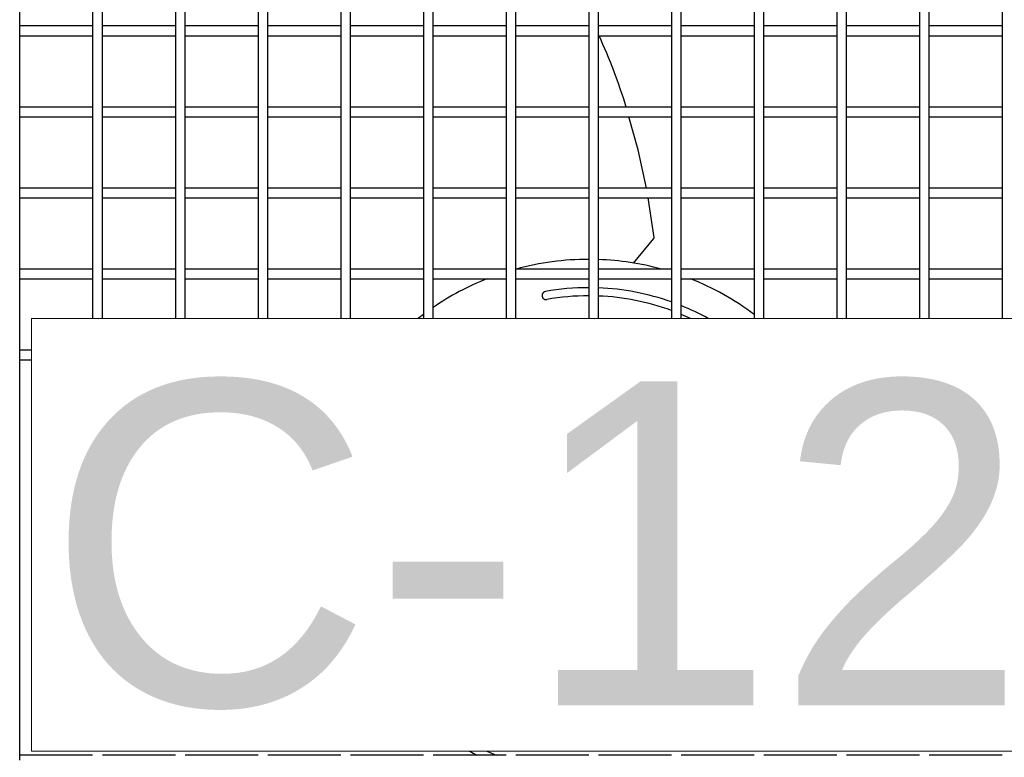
# Model space of a CAD drawing. Header units: millimetres. Extents: x 4 to 3534, y 14 to 98.
# Tile 60 of 161: x 18.506 to 18.81, y 60.321 to 60.549. Entities that reach past the tile are written whole.
import ezdxf

# ---------------------------------------------------------------- set-up
doc = ezdxf.new("R2010")
doc.units = ezdxf.units.MM
doc.header["$MEASUREMENT"] = 0
for name, color, linetype in [('ARQ - EQUIPO CONDENSADORA', 2, 'Continuous'), ('ARQ-TEXTO4', 4, 'Continuous'), ('TEXTO - CAP BTU', 1, 'Continuous')]:
    doc.layers.add(name, color=color, linetype=linetype)
doc.styles.add('Arial', font='arial.ttf')

msp = doc.modelspace()

# ---------------------------------------------------------------- linework, layer by layer
at = {"layer": 'ARQ - EQUIPO CONDENSADORA', "color": 7, "linetype": 'Continuous'}
for p, q in [((18.50610317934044, 60.54517799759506), (18.50610317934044, 60.57017799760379)), ((18.5286031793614, 60.5701785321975), (18.5286031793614, 60.54517853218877)), ((18.53160317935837, 60.54517799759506), (18.53160317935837, 60.57017799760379)), ((18.55410317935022, 60.5701785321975), (18.55410317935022, 60.54517853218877)), ((18.55710317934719, 60.54517799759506), (18.55710317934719, 60.57017799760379)), ((18.57960317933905, 60.5701785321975), (18.57960317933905, 60.54517853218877)), ((18.58260317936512, 60.54517799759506), (18.58260317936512, 60.57017799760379)), ((18.60510317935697, 60.5701785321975), (18.60510317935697, 60.54517853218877)), ((18.60810317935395, 60.54517799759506), (18.60810317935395, 60.57017799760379)), ((18.6306031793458, 60.5701785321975), (18.6306031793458, 60.54517853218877)), ((18.63360317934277, 60.54517799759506), (18.63360317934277, 60.57017799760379)), ((18.65610317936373, 60.5701785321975), (18.65610317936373, 60.54517853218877)), ((18.6591031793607, 60.54517799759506), (18.6591031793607, 60.57017799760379)), ((18.68160317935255, 60.5701785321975), (18.68160317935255, 60.54517853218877)), ((18.68460317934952, 60.54517799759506), (18.68460317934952, 60.57017799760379)), ((18.70710317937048, 60.5701785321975), (18.70710317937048, 60.54517853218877)), ((18.71010317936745, 60.54517799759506), (18.71010317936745, 60.57017799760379)), ((18.7326031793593, 60.5701785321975), (18.7326031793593, 60.54517853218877)), ((18.73560317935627, 60.54517799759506), (18.73560317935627, 60.57017799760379)), ((18.75810317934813, 60.5701785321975), (18.75810317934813, 60.54517853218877)), ((18.7611031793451, 60.54517799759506), (18.7611031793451, 60.57017799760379)), ((18.78360317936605, 60.5701785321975), (18.78360317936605, 60.54517853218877)), ((18.78660317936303, 60.54517799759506), (18.78660317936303, 60.57017799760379)), ((18.80910317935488, 60.5701785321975), (18.80910317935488, 60.54517853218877)), ((18.5286031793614, 60.5466779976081), (18.50610317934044, 60.5466779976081)), ((18.50610317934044, 60.52017799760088), (18.50610317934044, 60.54517799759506)), ((18.5286031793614, 60.54517853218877), (18.5286031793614, 60.52017853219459)), ((18.55410317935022, 60.5466779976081), (18.53160317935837, 60.5466779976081)), ((18.53160317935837, 60.52017799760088), (18.53160317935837, 60.54517799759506)), ((18.55410317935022, 60.54517853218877), (18.55410317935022, 60.52017853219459)), ((18.57960317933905, 60.5466779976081), (18.55710317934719, 60.5466779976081)), ((18.55710317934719, 60.52017799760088), (18.55710317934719, 60.54517799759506)), ((18.57960317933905, 60.54517853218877), (18.57960317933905, 60.52017853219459)), ((18.60510317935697, 60.5466779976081), (18.58260317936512, 60.5466779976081)), ((18.58260317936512, 60.52017799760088), (18.58260317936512, 60.54517799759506)), ((18.60510317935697, 60.54517853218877), (18.60510317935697, 60.52017853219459)), ((18.6306031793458, 60.5466779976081), (18.60810317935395, 60.5466779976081)), ((18.60810317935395, 60.52017799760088), (18.60810317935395, 60.54517799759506)), ((18.6306031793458, 60.54517853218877), (18.6306031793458, 60.52017853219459)), ((18.65610317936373, 60.5466779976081), (18.63360317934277, 60.5466779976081)), ((18.63360317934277, 60.52017799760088), (18.63360317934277, 60.54517799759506)), ((18.65610317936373, 60.54517853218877), (18.65610317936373, 60.52017853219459)), ((18.68160317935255, 60.5466779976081), (18.6591031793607, 60.5466779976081)), ((18.6591031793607, 60.52017799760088), (18.6591031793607, 60.54517799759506)), ((18.68160317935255, 60.54517853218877), (18.68160317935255, 60.52017853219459)), ((18.70710317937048, 60.5466779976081), (18.68460317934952, 60.5466779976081)), ((18.68460317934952, 60.52017799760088), (18.68460317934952, 60.54517799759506)), ((18.70710317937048, 60.54517853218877), (18.70710317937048, 60.52017853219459)), ((18.7326031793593, 60.5466779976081), (18.71010317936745, 60.5466779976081)), ((18.71010317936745, 60.52017799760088), (18.71010317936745, 60.54517799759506)), ((18.7326031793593, 60.54517853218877), (18.7326031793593, 60.52017853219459)), ((18.75810317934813, 60.5466779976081), (18.73560317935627, 60.5466779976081)), ((18.73560317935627, 60.52017799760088), (18.73560317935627, 60.54517799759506)), ((18.75810317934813, 60.54517853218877), (18.75810317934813, 60.52017853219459)), ((18.78360317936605, 60.5466779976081), (18.7611031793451, 60.5466779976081)), ((18.7611031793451, 60.52017799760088), (18.7611031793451, 60.54517799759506)), ((18.78360317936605, 60.54517853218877), (18.78360317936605, 60.52017853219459)), ((18.80910317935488, 60.5466779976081), (18.78660317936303, 60.5466779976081)), ((18.78660317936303, 60.52017799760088), (18.78660317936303, 60.54517799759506)), ((18.80910317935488, 60.54517853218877), (18.80910317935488, 60.52017853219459)), ((18.50610317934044, 60.54367799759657), (18.5286031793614, 60.54367799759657)), ((18.53160317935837, 60.54367799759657), (18.55410317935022, 60.54367799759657)), ((18.55710317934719, 60.54367799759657), (18.57960317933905, 60.54367799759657)), ((18.58260317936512, 60.54367799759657), (18.60510317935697, 60.54367799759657)), ((18.60810317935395, 60.54367799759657), (18.6306031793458, 60.54367799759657)), ((18.63360317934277, 60.54367799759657), (18.65610317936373, 60.54367799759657)), ((18.6591031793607, 60.54367799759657), (18.68160317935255, 60.54367799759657)), ((18.68460317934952, 60.54367799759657), (18.70710317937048, 60.54367799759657)), ((18.71010317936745, 60.54367799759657), (18.7326031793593, 60.54367799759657)), ((18.73560317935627, 60.54367799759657), (18.75810317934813, 60.54367799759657)), ((18.7611031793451, 60.54367799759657), (18.78360317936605, 60.54367799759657)), ((18.78660317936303, 60.54367799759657), (18.80910317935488, 60.54367799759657)), ((18.5286031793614, 60.52167799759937), (18.50610317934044, 60.52167799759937)), ((18.55410317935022, 60.52167799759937), (18.53160317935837, 60.52167799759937)), ((18.57960317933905, 60.52167799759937), (18.55710317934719, 60.52167799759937)), ((18.60510317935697, 60.52167799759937), (18.58260317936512, 60.52167799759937)), ((18.6306031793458, 60.52167799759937), (18.60810317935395, 60.52167799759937)), ((18.65610317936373, 60.52167799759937), (18.63360317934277, 60.52167799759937)), ((18.68160317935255, 60.52167799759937), (18.6591031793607, 60.52167799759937)), ((18.70710317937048, 60.52167799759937), (18.68460317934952, 60.52167799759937)), ((18.7326031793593, 60.52167799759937), (18.71010317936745, 60.52167799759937)), ((18.75810317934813, 60.52167799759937), (18.73560317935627, 60.52167799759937)), ((18.78360317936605, 60.52167799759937), (18.7611031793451, 60.52167799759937)), ((18.80910317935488, 60.52167799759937), (18.78660317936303, 60.52167799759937)), ((18.50610317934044, 60.4951779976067), (18.50610317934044, 60.52017799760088)), ((18.50610317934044, 60.5186779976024), (18.5286031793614, 60.5186779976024)), ((18.5286031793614, 60.52017853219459), (18.5286031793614, 60.49517853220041)), ((18.53160317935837, 60.4951779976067), (18.53160317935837, 60.52017799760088)), ((18.53160317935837, 60.5186779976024), (18.55410317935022, 60.5186779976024)), ((18.55410317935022, 60.52017853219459), (18.55410317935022, 60.49517853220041)), ((18.55710317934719, 60.4951779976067), (18.55710317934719, 60.52017799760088)), ((18.55710317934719, 60.5186779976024), (18.57960317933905, 60.5186779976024)), ((18.57960317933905, 60.52017853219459), (18.57960317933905, 60.49517853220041)), ((18.58260317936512, 60.4951779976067), (18.58260317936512, 60.52017799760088)), ((18.58260317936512, 60.5186779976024), (18.60510317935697, 60.5186779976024)), ((18.60510317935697, 60.52017853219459), (18.60510317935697, 60.49517853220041)), ((18.60810317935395, 60.4951779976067), (18.60810317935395, 60.52017799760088)), ((18.60810317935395, 60.5186779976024), (18.6306031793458, 60.5186779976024)), ((18.6306031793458, 60.52017853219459), (18.6306031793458, 60.49517853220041)), ((18.63360317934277, 60.4951779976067), (18.63360317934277, 60.52017799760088)), ((18.63360317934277, 60.5186779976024), (18.65610317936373, 60.5186779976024)), ((18.65610317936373, 60.52017853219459), (18.65610317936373, 60.49517853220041)), ((18.6591031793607, 60.4951779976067), (18.6591031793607, 60.52017799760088)), ((18.6591031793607, 60.5186779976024), (18.68160317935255, 60.5186779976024)), ((18.68160317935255, 60.52017853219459), (18.68160317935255, 60.49517853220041)), ((18.68460317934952, 60.4951779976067), (18.68460317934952, 60.52017799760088)), ((18.68460317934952, 60.5186779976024), (18.70710317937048, 60.5186779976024)), ((18.69688105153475, 60.50844623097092), (18.69400280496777, 60.5186779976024)), ((18.70710317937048, 60.52017853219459), (18.70710317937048, 60.49517853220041)), ((18.71010317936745, 60.4951779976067), (18.71010317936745, 60.52017799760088)), ((18.71010317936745, 60.5186779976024), (18.7326031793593, 60.5186779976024)), ((18.7326031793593, 60.52017853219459), (18.7326031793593, 60.49517853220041)), ((18.73560317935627, 60.4951779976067), (18.73560317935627, 60.52017799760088)), ((18.73560317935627, 60.5186779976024), (18.75810317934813, 60.5186779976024)), ((18.75810317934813, 60.52017853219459), (18.75810317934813, 60.49517853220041)), ((18.7611031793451, 60.4951779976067), (18.7611031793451, 60.52017799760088)), ((18.7611031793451, 60.5186779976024), (18.78360317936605, 60.5186779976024)), ((18.78360317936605, 60.52017853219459), (18.78360317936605, 60.49517853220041)), ((18.78660317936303, 60.4951779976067), (18.78660317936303, 60.52017799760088)), ((18.78660317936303, 60.5186779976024), (18.80910317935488, 60.5186779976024)), ((18.80910317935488, 60.52017853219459), (18.80910317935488, 60.49517853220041)), ((18.69939445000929, 60.49667799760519), (18.69688105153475, 60.50844623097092)), ((18.5286031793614, 60.49667799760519), (18.50610317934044, 60.49667799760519)), ((18.55410317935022, 60.49667799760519), (18.53160317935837, 60.49667799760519)), ((18.57960317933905, 60.49667799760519), (18.55710317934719, 60.49667799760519)), ((18.60510317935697, 60.49667799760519), (18.58260317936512, 60.49667799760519)), ((18.6306031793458, 60.49667799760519), (18.60810317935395, 60.49667799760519)), ((18.65610317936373, 60.49667799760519), (18.63360317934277, 60.49667799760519)), ((18.68160317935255, 60.49667799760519), (18.6591031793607, 60.49667799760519)), ((18.70710317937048, 60.49667799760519), (18.68460317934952, 60.49667799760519)), ((18.7326031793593, 60.49667799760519), (18.71010317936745, 60.49667799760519)), ((18.75810317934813, 60.49667799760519), (18.73560317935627, 60.49667799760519)), ((18.78360317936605, 60.49667799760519), (18.7611031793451, 60.49667799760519)), ((18.80910317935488, 60.49667799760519), (18.78660317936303, 60.49667799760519)), ((18.50610317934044, 60.47017799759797), (18.50610317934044, 60.4951779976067)), ((18.50610317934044, 60.49367799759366), (18.5286031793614, 60.49367799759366)), ((18.5286031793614, 60.49517853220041), (18.5286031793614, 60.47017853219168)), ((18.53160317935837, 60.47017799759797), (18.53160317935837, 60.4951779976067)), ((18.53160317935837, 60.49367799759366), (18.55410317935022, 60.49367799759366)), ((18.55410317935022, 60.49517853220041), (18.55410317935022, 60.47017853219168)), ((18.55710317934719, 60.47017799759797), (18.55710317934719, 60.4951779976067)), ((18.55710317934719, 60.49367799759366), (18.57960317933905, 60.49367799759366)), ((18.57960317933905, 60.49517853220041), (18.57960317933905, 60.47017853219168)), ((18.58260317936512, 60.47017799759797), (18.58260317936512, 60.4951779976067)), ((18.58260317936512, 60.49367799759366), (18.60510317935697, 60.49367799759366)), ((18.60510317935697, 60.49517853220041), (18.60510317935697, 60.47017853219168)), ((18.60810317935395, 60.47017799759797), (18.60810317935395, 60.4951779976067)), ((18.60810317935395, 60.49367799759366), (18.6306031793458, 60.49367799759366)), ((18.6306031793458, 60.49517853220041), (18.6306031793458, 60.47017853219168)), ((18.63360317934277, 60.47017799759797), (18.63360317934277, 60.4951779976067)), ((18.63360317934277, 60.49367799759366), (18.65610317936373, 60.49367799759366)), ((18.65610317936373, 60.49517853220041), (18.65610317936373, 60.47017853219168)), ((18.6591031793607, 60.47017799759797), (18.6591031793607, 60.4951779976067)), ((18.6591031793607, 60.49367799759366), (18.68160317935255, 60.49367799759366)), ((18.68160317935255, 60.49517853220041), (18.68160317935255, 60.47017853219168)), ((18.68460317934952, 60.47017799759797), (18.68460317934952, 60.4951779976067)), ((18.68460317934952, 60.49367799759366), (18.70710317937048, 60.49367799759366)), ((18.70175527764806, 60.48142841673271), (18.69995040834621, 60.49367799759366)), ((18.70710317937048, 60.49517853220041), (18.70710317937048, 60.47017853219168)), ((18.71010317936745, 60.47017799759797), (18.71010317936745, 60.4951779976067)), ((18.71010317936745, 60.49367799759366), (18.7326031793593, 60.49367799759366)), ((18.7326031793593, 60.49517853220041), (18.7326031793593, 60.47017853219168)), ((18.73560317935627, 60.47017799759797), (18.73560317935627, 60.4951779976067)), ((18.73560317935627, 60.49367799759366), (18.75810317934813, 60.49367799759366)), ((18.75810317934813, 60.49517853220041), (18.75810317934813, 60.47017853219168)), ((18.7611031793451, 60.47017799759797), (18.7611031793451, 60.4951779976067)), ((18.7611031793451, 60.49367799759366), (18.78360317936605, 60.49367799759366)), ((18.78360317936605, 60.49517853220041), (18.78360317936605, 60.47017853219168)), ((18.78660317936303, 60.47017799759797), (18.78660317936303, 60.4951779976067)), ((18.78660317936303, 60.49367799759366), (18.80910317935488, 60.49367799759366)), ((18.80910317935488, 60.49517853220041), (18.80910317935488, 60.47017853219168)), ((18.69543048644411, 60.47354494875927), (18.70167573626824, 60.48115847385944)), ((18.5286031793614, 60.47167799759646), (18.50610317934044, 60.47167799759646)), ((18.50610317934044, 60.44517799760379), (18.50610317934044, 60.47017799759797)), ((18.5286031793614, 60.47017853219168), (18.5286031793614, 60.4564125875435)), ((18.55410317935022, 60.47167799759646), (18.53160317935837, 60.47167799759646)), ((18.53160317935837, 60.4564125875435), (18.53160317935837, 60.47017799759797)), ((18.55410317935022, 60.47017853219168), (18.55410317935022, 60.4564125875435)), ((18.57960317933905, 60.47167799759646), (18.55710317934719, 60.47167799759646)), ((18.55710317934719, 60.4564125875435), (18.55710317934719, 60.47017799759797)), ((18.57960317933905, 60.47017853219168), (18.57960317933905, 60.4564125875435)), ((18.60510317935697, 60.47167799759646), (18.58260317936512, 60.47167799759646)), ((18.58260317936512, 60.4564125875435), (18.58260317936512, 60.47017799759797)), ((18.60510317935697, 60.47017853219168), (18.60510317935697, 60.4564125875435)), ((18.6306031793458, 60.47167799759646), (18.60810317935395, 60.47167799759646)), ((18.60810317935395, 60.4564125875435), (18.60810317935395, 60.47017799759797)), ((18.6306031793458, 60.47017853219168), (18.6306031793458, 60.4564125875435)), ((18.65610317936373, 60.47167799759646), (18.63360317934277, 60.47167799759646)), ((18.63360317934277, 60.4564125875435), (18.63360317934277, 60.47017799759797)), ((18.65610317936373, 60.47017853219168), (18.65610317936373, 60.4564125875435)), ((18.68160317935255, 60.47167799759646), (18.6591031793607, 60.47167799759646)), ((18.6591031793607, 60.4564125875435), (18.6591031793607, 60.47017799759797)), ((18.68160317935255, 60.47017853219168), (18.68160317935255, 60.4564125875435)), ((18.70710317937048, 60.47167799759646), (18.68460317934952, 60.47167799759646)), ((18.68460317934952, 60.4564125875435), (18.68460317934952, 60.47017799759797)), ((18.70710317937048, 60.47017853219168), (18.70710317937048, 60.4564125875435)), ((18.7326031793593, 60.47167799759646), (18.71010317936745, 60.47167799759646)), ((18.71010317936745, 60.4564125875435), (18.71010317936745, 60.47017799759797)), ((18.7326031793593, 60.47017853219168), (18.7326031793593, 60.4564125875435)), ((18.75810317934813, 60.47167799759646), (18.73560317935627, 60.47167799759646)), ((18.73560317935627, 60.4564125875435), (18.73560317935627, 60.47017799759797)), ((18.75810317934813, 60.47017853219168), (18.75810317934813, 60.4564125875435)), ((18.78360317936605, 60.47167799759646), (18.7611031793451, 60.47167799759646)), ((18.7611031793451, 60.4564125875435), (18.7611031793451, 60.47017799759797)), ((18.78360317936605, 60.47017853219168), (18.78360317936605, 60.4564125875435)), ((18.80910317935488, 60.47167799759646), (18.78660317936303, 60.47167799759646)), ((18.78660317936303, 60.4564125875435), (18.78660317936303, 60.47017799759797)), ((18.80910317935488, 60.47017853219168), (18.80910317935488, 60.4564125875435)), ((18.50610317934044, 60.46867799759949), (18.5286031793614, 60.46867799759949)), ((18.53160317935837, 60.46867799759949), (18.55410317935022, 60.46867799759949)), ((18.55710317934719, 60.46867799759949), (18.57960317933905, 60.46867799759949)), ((18.58260317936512, 60.46867799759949), (18.60510317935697, 60.46867799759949)), ((18.60810317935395, 60.46867799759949), (18.6306031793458, 60.46867799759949)), ((18.63360317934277, 60.46867799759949), (18.65610317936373, 60.46867799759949)), ((18.6591031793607, 60.46867799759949), (18.68160317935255, 60.46867799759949)), ((18.68460317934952, 60.46867799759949), (18.70710317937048, 60.46867799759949)), ((18.71010317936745, 60.46867799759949), (18.7326031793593, 60.46867799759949)), ((18.73560317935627, 60.46867799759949), (18.75810317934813, 60.46867799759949)), ((18.7611031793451, 60.46867799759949), (18.78360317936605, 60.46867799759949)), ((18.78660317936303, 60.46867799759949), (18.80910317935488, 60.46867799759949)), ((18.50978867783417, 60.44667799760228), (18.50610317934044, 60.44667799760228)), ((18.50610317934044, 60.42017799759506), (18.50610317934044, 60.44517799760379)), ((18.50610317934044, 60.44367799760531), (18.50978867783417, 60.44367799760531)), ((18.50610317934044, 60.39517799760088), (18.50610317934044, 60.42017799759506)), ((18.50610317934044, 60.37017799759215), (18.50610317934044, 60.39517799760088)), ((18.50610317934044, 60.34517799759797), (18.50610317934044, 60.37017799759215)), ((18.50610317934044, 60.32017799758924), (18.50610317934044, 60.34517799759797)), ((18.5286031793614, 60.32167799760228), (18.50610317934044, 60.32167799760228)), ((18.55410317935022, 60.32167799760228), (18.53160317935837, 60.32167799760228)), ((18.57960317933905, 60.32167799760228), (18.55710317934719, 60.32167799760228)), ((18.60510317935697, 60.32167799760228), (18.58260317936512, 60.32167799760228)), ((18.63060284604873, 60.32167799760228), (18.60810317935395, 60.32167799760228)), ((18.65610317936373, 60.32167799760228), (18.63360317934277, 60.32167799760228)), ((18.68160317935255, 60.32167799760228), (18.6591031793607, 60.32167799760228)), ((18.70710317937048, 60.32167799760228), (18.68460317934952, 60.32167799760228)), ((18.7326031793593, 60.32167799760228), (18.71010317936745, 60.32167799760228)), ((18.75810317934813, 60.32167799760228), (18.73560317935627, 60.32167799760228)), ((18.78360317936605, 60.32167799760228), (18.7611031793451, 60.32167799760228)), ((18.80910317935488, 60.32167799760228), (18.78660317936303, 60.32167799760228))]:
    msp.add_line(p, q, dxfattribs=at)
for centre, radius, start, end in [((18.52195836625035, 60.46900485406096), 0.1791202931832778, 17.10152417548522, 24.63828427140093), ((18.70139665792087, 60.48138739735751), 0.000360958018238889, 320.6385169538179, 6.525205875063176), ((18.68160417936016, 60.38967699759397), 0.08500000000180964, 90.00067406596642, 105.2651702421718), ((18.68160417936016, 60.38967699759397), 0.08500000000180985, 74.7348297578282, 87.97805043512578), ((18.68160417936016, 60.38967699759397), 0.08500000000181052, 111.6548686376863, 124.3826865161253), ((18.68160417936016, 60.38967699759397), 0.08500000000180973, 53.13094493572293, 68.34513136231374), ((18.66843910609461, 60.46351249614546), 0.001250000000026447, 100.1097531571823, 280.1097531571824), ((18.68160417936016, 60.38967699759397), 0.07625000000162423, 90.0007514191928, 100.1097531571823), ((18.68160417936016, 60.38967699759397), 0.07375000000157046, 90.00077689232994, 100.1097531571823), ((18.68160417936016, 60.38967699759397), 0.07625000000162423, 70.463146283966, 87.74590982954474), ((18.68160417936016, 60.38967699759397), 0.07375000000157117, 69.77246647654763, 87.66945851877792), ((18.68160417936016, 60.38967699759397), 0.07625000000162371, 61.16731188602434, 68.05246804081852), ((18.68160417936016, 60.38967699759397), 0.08500000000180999, 126.8707402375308, 128.2677974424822), ((18.68160417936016, 60.38967699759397), 0.07375000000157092, 64.80838518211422, 67.26763385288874), ((18.71777319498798, 60.4553793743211), 0.001250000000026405, 55.74804809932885, 61.16731188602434), ((18.64543516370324, 60.32397462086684), 0.001250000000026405, 235.7480481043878, 241.1673118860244), ((18.68160417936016, 60.38967699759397), 0.07625000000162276, 241.1673118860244, 243.0990672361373), ((18.68160417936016, 60.38967699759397), 0.07375000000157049, 244.8083851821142, 247.2232520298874)]:
    msp.add_arc(centre, radius, start, end, dxfattribs=at)
at = {"layer": 'ARQ-TEXTO4', "color": 7, "lineweight": 13}
for p, q in [((18.85341968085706, 60.4564125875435), (18.50978867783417, 60.4564125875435)), ((18.50978867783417, 60.4564125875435), (18.50978867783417, 60.32294140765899)), ((18.50978867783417, 60.32294140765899), (18.85341968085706, 60.32294140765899))]:
    msp.add_line(p, q, dxfattribs=at)

# ---------------------------------------------------------------- texts
at = {"layer": 'TEXTO - CAP BTU', "color": 7, "insert": (18.5140888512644, 60.33564964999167), "char_height": 0.1000000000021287, "width": 0.6335039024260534, "attachment_point": 7, "line_spacing_factor": 0.8999999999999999, "style": 'Arial'}
msp.add_mtext('C-12', dxfattribs=at)

doc.saveas('drawing.dxf')
